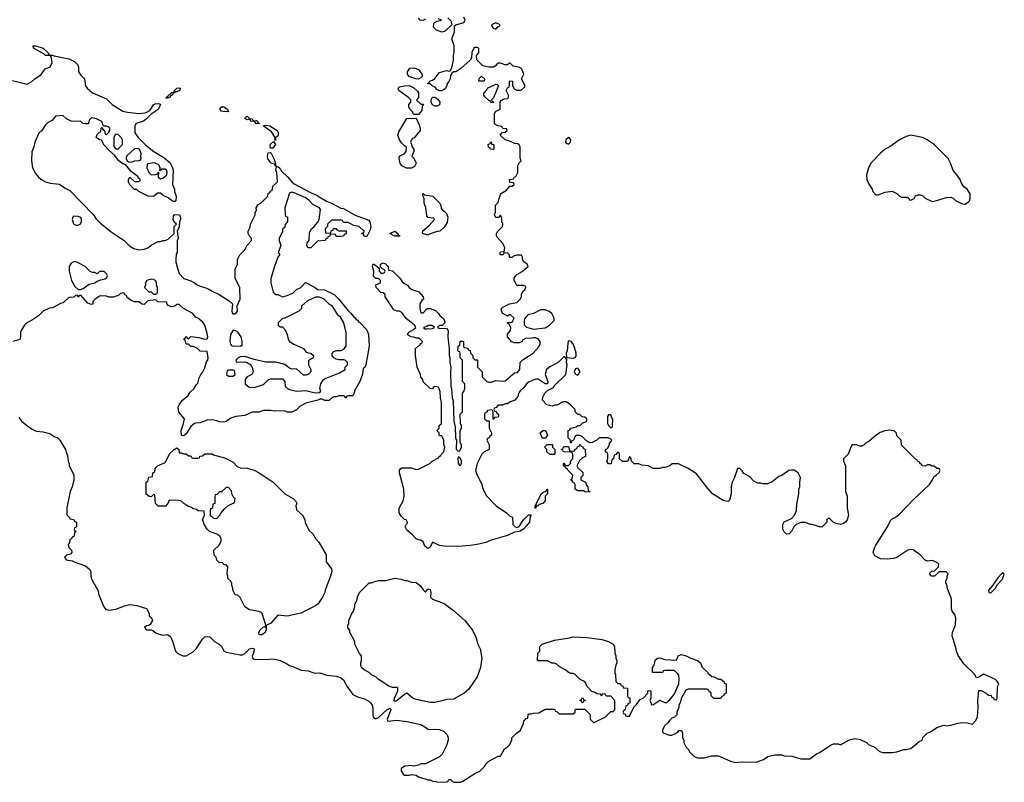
# Model space of a CAD drawing. Header units: inches. Extents: x 2494115 to 2685112, y 774173 to 915163.
# Tile 31 of 215: x 2563170 to 2571566, y 812691 to 819194. Entities that reach past the tile are written whole.
import ezdxf

# ---------------------------------------------------------------- set-up
doc = ezdxf.new("R2010")
doc.units = ezdxf.units.IN
doc.header["$MEASUREMENT"] = 0
doc.layers.add('C5861', color=7, linetype='Continuous')
doc.layers.add('C5871', color=7, linetype='Continuous')

msp = doc.modelspace()

# ---------------------------------------------------------------- linework, layer by layer
at = {"layer": 'C5861', "color": 5, "elevation": 40}
for points in [[(2570000, 814868.4), (2569988.9, 814868.9), (2569928.4, 814888.4), (2569910, 814888.7), (2569870, 814908), (2569830, 814908), (2569791.6, 814888.4), (2569771.6, 814868.4), (2569752, 814830), (2569731.1, 814808.9), (2569710, 814808), (2569690, 814826), (2569678, 814850), (2569678, 814890), (2569690, 814912), (2569750, 814942), (2569778, 814970), (2569795.3, 815010), (2569796.4, 815063.6), (2569815.3, 815150), (2569815.3, 815190), (2569822, 815210), (2569822, 815250), (2569828.7, 815290), (2569808.7, 815330), (2569772.9, 815352.9), (2569750, 815354), (2569730, 815348.7), (2569670, 815308.7), (2569642, 815298), (2569585.4, 815254.6), (2569550, 815235.3), (2569510, 815235.3), (2569490, 815242), (2569463.1, 815243.1), (2569430, 815258), (2569395.5, 815295.5), (2569345.6, 815325.6), (2569330, 815348), (2569310, 815366), (2569290, 815366), (2569266, 815290), (2569246, 815250), (2569238, 815210), (2569238, 815150), (2569222, 815098), (2569210, 815086), (2569192.7, 815087.3), (2569170, 815095.3), (2569078, 815150), (2569036.5, 815196.5), (2568942, 815322), (2568870, 815368), (2568787.3, 815407.3), (2568732.7, 815407.3), (2568714, 815390), (2568670, 815375.3), (2568650, 815375.3), (2568628.4, 815368.4), (2568572.7, 815367.3), (2568530, 815389), (2568476.4, 815396.4), (2568450, 815408), (2568410, 815406), (2568386, 815430), (2568382, 815462), (2568370, 815466), (2568352.7, 815427.3), (2568310, 815426), (2568286, 815450), (2568286, 815490), (2568282, 815502), (2568270, 815506), (2568252.7, 815487.3), (2568238, 815482), (2568234, 815450), (2568218, 815442), (2568212.7, 815407.3), (2568190, 815406), (2568178, 815430), (2568186, 815450), (2568186, 815490), (2568182, 815502), (2568166, 815510), (2568166, 815530), (2568182, 815538), (2568196.4, 815563.6), (2568200.4, 815579.6), (2568216.4, 815603.6), (2568218, 815610), (2568210, 815618), (2568187.3, 815627.3), (2568112.7, 815627.3), (2568091.6, 815608.4), (2568052, 815588), (2568030, 815586), (2568002, 815602), (2567970, 815638), (2567950, 815648), (2567912.7, 815647.3), (2567903.6, 815636.4), (2567892.7, 815607.3), (2567878, 815602), (2567872.7, 815587.3), (2567867.3, 815587.3), (2567866, 815610), (2567846, 815630), (2567846, 815690), (2567862, 815698), (2567868.4, 815711.6), (2567887.3, 815712.7), (2567916.4, 815723.6), (2567930, 815734), (2567950, 815734), (2567970, 815754), (2568006, 815770), (2568006, 815790), (2567990, 815806), (2567967.3, 815807.3), (2567947.3, 815827.3), (2567930, 815828), (2567908, 815850), (2567906, 815870), (2567888, 815890), (2567868, 815910), (2567830, 815935.3), (2567803.6, 815936.4), (2567751.6, 815908.4), (2567732.7, 815907.3), (2567710, 815898), (2567666, 815910), (2567628, 815950), (2567630, 815974), (2567649.3, 816010.7), (2567670, 816032), (2567722, 816058), (2567727.3, 816072.7), (2567828, 816170), (2567839, 816250), (2567834, 816270), (2567836.4, 816296.4), (2567818, 816318), (2567810, 816318), (2567762, 816270), (2567690, 816234), (2567661, 816210), (2567651.3, 816170), (2567674, 816110), (2567672, 816088), (2567650, 816088), (2567590, 816128.7), (2567570, 816128.7), (2567515.3, 816104.7), (2567490.9, 816089.1), (2567470, 816058), (2567438, 816030), (2567427.1, 816012.9), (2567418.8, 815981.2), (2567390.9, 815949.1), (2567346.4, 815933.6), (2567330, 815918), (2567310, 815918), (2567287.3, 815907.3), (2567250, 815906), (2567232.7, 815887.3), (2567218, 815882), (2567214, 815870), (2567218, 815858), (2567232.7, 815852.7), (2567238, 815838), (2567254, 815830), (2567254, 815810), (2567250, 815806), (2567218, 815802), (2567212.7, 815787.3), (2567207.3, 815787.3), (2567206, 815850), (2567202, 815862), (2567190, 815866), (2567158, 815862), (2567152.7, 815847.3), (2567138, 815842), (2567134, 815830), (2567134, 815790), (2567150, 815774), (2567170, 815774), (2567174, 815770), (2567174, 815710), (2567192, 815670), (2567194, 815650), (2567178, 815642), (2567174, 815630), (2567158, 815622), (2567154, 815610), (2567172, 815570), (2567172, 815530), (2567131.6, 815508.4), (2567111.6, 815488.4), (2567070.9, 815409.1), (2567058, 815350), (2567065.4, 815325.4), (2567112, 815230), (2567112.7, 815212.7), (2567123.6, 815183.6), (2567150, 815134), (2567232, 815050), (2567322, 814990), (2567350, 814962), (2567371.1, 814951.1), (2567374, 814890), (2567394, 814870), (2567410, 814864.7), (2567430, 814872), (2567466, 814930), (2567510, 814972), (2567532, 814972), (2567522, 814958), (2567516, 814910), (2567490, 814875.3), (2567464.7, 814850), (2567432, 814830), (2567390, 814824), (2567330, 814795.1), (2567190, 814757.2), (2567143.5, 814736.5), (2567070, 814719.3), (2567010, 814709.4), (2566910, 814701.2), (2566790, 814704), (2566750, 814709.2), (2566690, 814739), (2566670, 814695.3), (2566650, 814684), (2566624.4, 814704.4), (2566610, 814742), (2566590, 814755.3), (2566570, 814758), (2566548, 814770), (2566520.4, 814800.4), (2566470, 814842), (2566458, 814870), (2566467.3, 814892.7), (2566478, 814902), (2566478, 814910), (2566466, 814930), (2566452.7, 814932.7), (2566421.6, 814961.6), (2566405.1, 814990), (2566405.6, 815030), (2566439.3, 815090), (2566449.2, 815130), (2566445.2, 815190), (2566409, 815330), (2566408.9, 815351.1), (2566416.4, 815363.6), (2566428.4, 815371.6), (2566450, 815374), (2566510, 815372), (2566550, 815358), (2566570, 815362), (2566666, 815410), (2566686, 815430), (2566742, 815458), (2566746, 815470), (2566762, 815478), (2566766, 815490), (2566786, 815510), (2566794, 815550), (2566787.3, 815572.7), (2566786, 815610), (2566770, 815646), (2566750, 815646), (2566746, 815650), (2566746, 815670), (2566728, 815690), (2566746, 815710), (2566747.3, 815732.7), (2566766, 815750), (2566768, 815930), (2566758, 815970), (2566756.4, 816023.6), (2566742, 816062), (2566710, 816066), (2566698, 816062), (2566690, 816046), (2566670, 816048), (2566610, 816106), (2566607.3, 816127.3), (2566590, 816146), (2566588, 816170), (2566558, 816230), (2566546, 816330), (2566546, 816390), (2566570, 816414), (2566582, 816418), (2566587.3, 816432.7), (2566602, 816438), (2566606, 816450), (2566586, 816470), (2566570, 816478), (2566550, 816478), (2566530, 816488), (2566508.4, 816488.4), (2566483.1, 816503.1), (2566478, 816510), (2566488, 816530), (2566528.9, 816551.1), (2566548, 816570), (2566535.3, 816590), (2566465.6, 816645.6), (2566430, 816698), (2566410, 816708), (2566388.9, 816708.9), (2566361.2, 816721.2), (2566286, 816830), (2566286, 816850), (2566270, 816866), (2566248.9, 816868.9), (2566208.7, 816910), (2566207.3, 816932.7), (2566246, 816950), (2566246, 816970), (2566230, 816986), (2566207.3, 816987.3), (2566188, 817008), (2566188.7, 817050), (2566178, 817090), (2566180.4, 817099.6), (2566186, 817110), (2566194, 817110), (2566234, 817074), (2566234, 817050), (2566250, 817034), (2566270, 817034), (2566282, 817038), (2566286, 817050), (2566282, 817062), (2566267.3, 817067.3), (2566246, 817086), (2566246, 817110), (2566270, 817122), (2566290, 817112), (2566311.3, 817090), (2566312, 817072), (2566318, 817058), (2566350, 817052), (2566411, 816990), (2566434.8, 816954.8), (2566478, 816930), (2566490.8, 816910.8), (2566514.4, 816894.4), (2566572.5, 816872.5), (2566611.3, 816830), (2566612, 816810), (2566599.6, 816800.4), (2566582, 816770), (2566582, 816730), (2566590, 816694), (2566610, 816694), (2566646, 816730), (2566670, 816732), (2566714.4, 816714.4), (2566742, 816690), (2566751.6, 816671.6), (2566782, 816650), (2566792, 816630), (2566794, 816610), (2566772.7, 816587.3), (2566750, 816586), (2566734, 816570), (2566744.7, 816564.7), (2566810, 816562), (2566823.6, 816543.6), (2566820.7, 816490), (2566832, 816390), (2566832, 816330), (2566838, 816310), (2566838, 816270), (2566846, 816230), (2566842.8, 816190), (2566846.8, 816066.8), (2566852, 816050), (2566858, 815970), (2566865.4, 815945.4), (2566872, 815770), (2566883.6, 815723.6), (2566886.8, 815630), (2566894, 815610), (2566892.7, 815532.7), (2566910, 815514), (2566922, 815518), (2566938, 815550), (2566938, 815570), (2566926, 815590), (2566926, 815690), (2566938, 815710), (2566938, 815730), (2566928, 815750), (2566926, 815830), (2566946, 815850), (2566946, 816010), (2566956.4, 816023.6), (2566966, 816050), (2566966, 816090), (2566946, 816110), (2566946, 816290), (2566926, 816310), (2566926, 816350), (2566922, 816362), (2566910, 816366), (2566907.3, 816372.7), (2566908.4, 816411.6), (2566922, 816418), (2566927.3, 816452.7), (2566950, 816454), (2566954, 816450), (2566954, 816410), (2566958, 816398), (2566990, 816394), (2566998, 816378), (2567010, 816374), (2567014, 816350), (2567034, 816330), (2567034, 816310), (2567050, 816294), (2567070, 816294), (2567074, 816290), (2567074, 816230), (2567114, 816190), (2567114, 816150), (2567154, 816110), (2567170, 816102), (2567190, 816102), (2567230, 816118), (2567290, 816111), (2567310, 816116), (2567390, 816182), (2567413.6, 816186.4), (2567435.3, 816210), (2567438, 816270), (2567462.7, 816297.3), (2567548.7, 816350), (2567596.6, 816403.4), (2567609.2, 816430), (2567609, 816450), (2567592.5, 816472.5), (2567570, 816482), (2567550, 816482), (2567530, 816475.3), (2567490, 816478), (2567458, 816462), (2567454, 816450), (2567430, 816438), (2567390, 816438), (2567367.3, 816447.3), (2567328.9, 816488.9), (2567328.4, 816511.6), (2567356.4, 816543.6), (2567358, 816570), (2567342, 816602), (2567330, 816606), (2567328.4, 816611.6), (2567370, 816614), (2567386, 816650), (2567356.4, 816676.4), (2567343.6, 816676.4), (2567330, 816666), (2567290, 816688), (2567278, 816710), (2567278, 816730), (2567290, 816742), (2567346, 816770), (2567410, 816782), (2567438, 816810), (2567448, 816830), (2567450, 816854), (2567462, 816878), (2567478, 816890), (2567486, 816910), (2567482, 816922), (2567467.3, 816927.3), (2567410, 816928), (2567386, 816970), (2567386, 816990), (2567410, 817022), (2567453.6, 817046.4), (2567506, 817090), (2567498, 817110), (2567468, 817130), (2567458, 817150), (2567458, 817170), (2567450, 817186), (2567410, 817186), (2567382, 817178), (2567370, 817166), (2567350, 817166), (2567346, 817170), (2567346, 817190), (2567330, 817206), (2567298, 817202), (2567291.6, 817188.4), (2567266, 817190), (2567266, 817210), (2567270, 817214), (2567302, 817218), (2567306, 817250), (2567290, 817286), (2567240.2, 817340.2), (2567235.3, 817350), (2567235.3, 817370), (2567248, 817390), (2567288, 817430), (2567288.7, 817450), (2567282, 817470), (2567280.4, 817500.4), (2567270, 817526), (2567251.6, 817508.4), (2567231.6, 817508.4), (2567226, 817510), (2567218, 817530), (2567227.3, 817552.7), (2567228.4, 817611.6), (2567250, 817634), (2567258, 817670), (2567268.4, 817691.6), (2567268.7, 817710), (2567320.4, 817739.6), (2567350, 817774), (2567370, 817774), (2567386, 817790), (2567382, 817802), (2567350, 817806), (2567348, 817830), (2567382, 817838), (2567390, 817854), (2567402, 817858), (2567418, 817890), (2567418, 817950), (2567430, 817974), (2567446, 817990), (2567436.4, 818016.4), (2567438, 818110), (2567430, 818126), (2567416.4, 818136.4), (2567390, 818138), (2567354.6, 818154.6), (2567308.4, 818168.4), (2567270, 818206), (2567268, 818210), (2567287.3, 818232.7), (2567310, 818234), (2567326, 818250), (2567322, 818262), (2567290, 818266), (2567282, 818282), (2567248.4, 818288.4), (2567222, 818302), (2567218, 818310), (2567218, 818390), (2567226, 818410), (2567266, 818430), (2567266, 818490), (2567276.4, 818503.6), (2567300.4, 818519.6), (2567330, 818522), (2567338, 818530), (2567338, 818550), (2567318, 818590), (2567330, 818614), (2567342, 818618), (2567346, 818630), (2567346, 818670), (2567350, 818674), (2567371, 818671), (2567372, 818630), (2567385.4, 818605.4), (2567410, 818592), (2567447.3, 818592.7), (2567478, 818622), (2567476.4, 818636.4), (2567448.7, 818690), (2567468, 818730), (2567450, 818778), (2567426, 818790), (2567378, 818798), (2567350, 818826), (2567330, 818808), (2567310, 818808), (2567270, 818822), (2567250, 818822), (2567241, 818819), (2567223.6, 818796.4), (2567210, 818788), (2567169.1, 818789.1), (2567120.2, 818800.2), (2567067.3, 818852.7), (2567066, 818890), (2567086, 818910), (2567086, 818950), (2567070, 818958), (2567050, 818958), (2567042, 818950), (2567025.4, 818914.6), (2567022, 818870), (2567012, 818850), (2566930, 818775.3), (2566890, 818748.7), (2566872, 818748), (2566858, 818742), (2566843.6, 818716.4), (2566842, 818690), (2566830, 818666), (2566814, 818650), (2566812, 818630), (2566796.9, 818603.1), (2566770, 818586), (2566750, 818586), (2566722, 818602), (2566714.6, 818614.6), (2566686, 818630), (2566670, 818646), (2566647.3, 818647.3), (2566650, 818654), (2566662, 818658), (2566666, 818670), (2566690, 818678), (2566710, 818691.3), (2566750, 818744.7), (2566810, 818762), (2566830, 818754), (2566842, 818758), (2566855.3, 818784.7), (2566868, 818850), (2566868.4, 818888.4), (2566875.3, 818910), (2566874, 818970), (2566855.3, 819030), (2566879, 819090), (2566878, 819142), (2566888.7, 819151.3), (2566958, 819170), (2566968.7, 819190), (2566956, 819216)], [(2566630, 819198), (2566610, 819188), (2566586, 819190), (2566570, 819206)], [(2566822, 819210), (2566845.4, 819185.4), (2566854, 819150), (2566801, 819099), (2566790, 819094), (2566770, 819088.7), (2566724, 819104), (2566698, 819130), (2566700.4, 819159.6), (2566706, 819170), (2566730, 819182), (2566766, 819190), (2566742, 819202)], [(2563110, 818674.8), (2563234.6, 818645.4), (2563273.6, 818666.4), (2563298, 818690), (2563352.9, 818727.1), (2563386.3, 818773.7), (2563428.7, 818791.3), (2563448, 818830), (2563438, 818878), (2563427.3, 818887.3), (2563389.3, 818889.3), (2563379, 818899), (2563288.7, 818950), (2563286, 818970), (2563308.9, 818971.1), (2563370.6, 818950.6), (2563414, 818910), (2563418, 818898), (2563432, 818892), (2563448, 818892), (2563464.7, 818884.7), (2563590, 818860.7), (2563636.1, 818836.1), (2563664.7, 818810), (2563671.3, 818790), (2563671.3, 818750), (2563690, 818722), (2563722, 818690), (2563732, 818630), (2563744.7, 818610), (2563790, 818571), (2563910, 818518), (2563958, 818470), (2564050, 818414), (2564090, 818404.4), (2564184.8, 818395.2), (2564239.1, 818400.9), (2564255.1, 818404.9), (2564278.9, 818421.1), (2564310, 818466.8), (2564323.6, 818476.4), (2564350, 818480.7), (2564370, 818474), (2564362.8, 818450), (2564350.4, 818429.6), (2564290.5, 818389.5), (2564251.9, 818348.1), (2564224.7, 818330), (2564162, 818310), (2564151.6, 818288.4), (2564151.3, 818230), (2564181, 818190), (2564244.7, 818124.7), (2564314.8, 818070), (2564399, 818019), (2564452.2, 817972.2), (2564473.4, 817930), (2564477.3, 817910), (2564472, 817790), (2564491.3, 817750), (2564491.3, 817730), (2564504.7, 817690), (2564502, 817650), (2564490, 817642), (2564469.2, 817649.2), (2564436, 817676), (2564394.6, 817694.6), (2564370, 817714), (2564344.7, 817715.3), (2564310, 817686), (2564266, 817690), (2564186, 817730), (2564170, 817746), (2564150, 817746), (2564110, 817786), (2564098, 817810), (2564098, 817830), (2564108.4, 817851.6), (2564150, 817814), (2564190, 817814), (2564198, 817822), (2564198, 817830), (2564183.1, 817843.1), (2564176.5, 817856.5), (2564120.9, 817900.9), (2564076.5, 817956.5), (2564050, 817966), (2564016, 817990), (2563978.9, 818038.9), (2563930, 818081.2), (2563890, 818124), (2563868, 818168), (2563850, 818168.7), (2563822, 818190), (2563830, 818214), (2563850, 818234), (2563862, 818238), (2563866, 818270), (2563870, 818274), (2563874, 818274), (2563878, 818258), (2563894, 818250), (2563898, 818218), (2563910, 818214), (2563930, 818234), (2563938, 818250), (2563938, 818270), (2563930, 818278), (2563910, 818286), (2563886, 818286), (2563870, 818326), (2563826, 818350), (2563783.6, 818356.4), (2563762, 818338), (2563759.6, 818320.4), (2563750, 818306), (2563730, 818306), (2563708.4, 818308.4), (2563690, 818326), (2563610, 818329.2), (2563568.7, 818350), (2563538, 818378), (2563474, 818370), (2563450, 818338), (2563406.4, 818313.6), (2563390, 818298), (2563358, 818250), (2563334.4, 818225.6), (2563298.8, 818150), (2563290.5, 818109.5), (2563273.7, 818066.3), (2563270.4, 817990), (2563279.3, 817930), (2563303.4, 817883.4), (2563330, 817850.6), (2563350, 817833.4), (2563390, 817810.6), (2563430, 817799.1), (2563510.4, 817790.4), (2563557.5, 817757.5), (2563597.5, 817737.5), (2563798, 817530), (2563819.8, 817499.8), (2563859.8, 817459.8), (2563950, 817384.7), (2564062, 817310), (2564106.4, 817266.4), (2564143.5, 817243.5), (2564188.4, 817231.6), (2564230, 817238), (2564268.9, 817251.1), (2564290, 817272), (2564350, 817302), (2564370, 817302), (2564390, 817312), (2564410, 817312), (2564436.4, 817323.6), (2564486, 817370), (2564488, 817430), (2564506, 817450), (2564490, 817466), (2564478, 817490), (2564480.4, 817519.6), (2564490, 817534), (2564532, 817530), (2564542, 817510), (2564542, 817490), (2564532, 817470), (2564531.1, 817428.9), (2564514, 817390), (2564522, 817330), (2564512.7, 817307.3), (2564512, 817210), (2564505.4, 817194.6), (2564501, 817150), (2564501, 817130), (2564514.4, 817074.4), (2564531, 817030), (2564570, 816988), (2564628, 816968), (2564662, 816950), (2564676.9, 816936.9), (2564718, 816918), (2564750, 816911), (2564778, 816898), (2564810, 816878), (2564870, 816851.3), (2564957.3, 816797.3), (2564984.7, 816770), (2564978.8, 816710), (2564984.7, 816690), (2564990, 816684.7), (2565006, 816686), (2565014, 816690), (2565026, 816710), (2565024.7, 816755.3), (2565048.7, 816810), (2565048.4, 816908.4), (2565008, 816990), (2565007.3, 817067.3), (2565026, 817110), (2565028, 817150), (2565048, 817190), (2565089.1, 817230.9), (2565110, 817272), (2565148, 817310), (2565148, 817330), (2565129.1, 817349.1), (2565118, 817370), (2565118, 817390), (2565136.4, 817423.6), (2565138, 817450), (2565178, 817530), (2565178, 817550), (2565188, 817570), (2565186, 817590), (2565203.1, 817616.9), (2565226, 817630), (2565286, 817690), (2565290, 817714), (2565302, 817718), (2565310, 817734), (2565322, 817738), (2565330, 817774), (2565367.3, 817812.7), (2565364, 817890), (2565355.3, 817910), (2565360.4, 817939.6), (2565370, 817942), (2565390, 817924.7), (2565402, 817902), (2565454.7, 817854.7), (2565490, 817810.8), (2565510, 817794), (2565650, 817720.7), (2565710, 817696), (2565723, 817683), (2565785.5, 817645.5), (2565830, 817630.6), (2565908, 817588), (2565930, 817583), (2566030, 817526.8), (2566146, 817486), (2566156, 817470), (2566164.7, 817430), (2566158.8, 817401.2), (2566130, 817346), (2566110, 817346), (2566102, 817362), (2566087.3, 817367.3), (2566087.3, 817372.7), (2566102, 817378), (2566106, 817390), (2566066, 817430), (2566020.4, 817440.4), (2565970, 817466), (2565930, 817466), (2565922, 817482), (2565910, 817486), (2565830, 817486), (2565794, 817450), (2565794, 817430), (2565774, 817410), (2565778, 817378), (2565790, 817374), (2565822, 817378), (2565827.3, 817392.7), (2565842, 817398), (2565847.3, 817412.7), (2565870, 817414), (2565878, 817398), (2565890, 817394), (2565952.7, 817392.7), (2565952.7, 817367.3), (2565938, 817362), (2565931.6, 817348.4), (2565910, 817346), (2565870, 817346), (2565862, 817362), (2565850, 817366), (2565818, 817362), (2565812.7, 817347.3), (2565798, 817342), (2565794, 817330), (2565778, 817322), (2565774, 817310), (2565710, 817306), (2565654, 817250), (2565630, 817248), (2565618, 817270), (2565622, 817290), (2565638, 817310), (2565640.4, 817379.6), (2565658, 817410), (2565682, 817430), (2565712.7, 817467.3), (2565724, 817490), (2565734.6, 817574.6), (2565726, 817590), (2565670, 817618), (2565642, 817650), (2565610, 817674), (2565510, 817719), (2565490, 817724), (2565470, 817715.3), (2565431, 817590), (2565432.7, 817532.7), (2565438, 817518), (2565454, 817510), (2565452.7, 817472.7), (2565432.7, 817447.3), (2565430, 817426), (2565412, 817408), (2565410, 817386), (2565382, 817330), (2565382, 817310), (2565398, 817270), (2565374, 817210), (2565382, 817202), (2565384.7, 817190), (2565371.1, 817168.9), (2565342, 817090), (2565311.6, 816988.4), (2565311.3, 816950), (2565332, 816870), (2565350, 816852), (2565370, 816851.3), (2565410, 816832), (2565450, 816842), (2565498, 816862), (2565530, 816892), (2565566, 816910), (2565608, 816952), (2565690.9, 816910.9), (2565710, 816892), (2565770, 816891), (2565851.3, 816850), (2565890, 816811.3), (2565970.6, 816710.6), (2565996, 816690), (2566018, 816658), (2566030, 816651.3), (2566038, 816638), (2566050, 816631.3), (2566058, 816618), (2566070, 816611.3), (2566130.6, 816550), (2566144.7, 816510), (2566150.8, 816410), (2566122, 816250), (2566110, 816226), (2566098, 816222), (2566092.7, 816172.7), (2566071.3, 816110), (2566024.7, 816030), (2566022, 816010), (2566010, 815986), (2565970, 815986), (2565958, 815982), (2565950, 815966), (2565942, 815982), (2565930, 815986), (2565890, 815986), (2565870, 815978), (2565850, 815978), (2565831.6, 815968.4), (2565810, 815946), (2565772.7, 815947.3), (2565750, 815958), (2565730, 815958), (2565710.9, 815949.1), (2565610, 815924), (2565561.4, 815898.6), (2565530, 815868), (2565490, 815848.7), (2565450, 815848.7), (2565430, 815858), (2565350, 815855.3), (2565310, 815862), (2565250, 815862), (2565210, 815848.7), (2565151.6, 815848.4), (2565090, 815819), (2565014, 815810), (2564970, 815795.3), (2564930.9, 815769.1), (2564910, 815762), (2564870, 815764), (2564850, 815773.2), (2564810, 815781.2), (2564770, 815779), (2564710, 815755.3), (2564670, 815754), (2564662, 815750), (2564630, 815725.2), (2564590, 815663.7), (2564566, 815646), (2564549.6, 815649.6), (2564547.3, 815690), (2564567.3, 815750), (2564574, 815790), (2564527.2, 815847.2), (2564522.7, 815890), (2564530, 815911.3), (2564559, 815950), (2564608, 815990), (2564623.1, 816016.9), (2564658, 816050), (2564676.4, 816083.6), (2564690, 816094), (2564700.4, 816139.6), (2564715.3, 816170), (2564730, 816184.7), (2564750, 816226), (2564763.3, 816276.7), (2564774.5, 816290), (2564776, 816310), (2564770, 816366), (2564708.4, 816368.4), (2564686, 816390), (2564670, 816398), (2564650, 816406), (2564630, 816406), (2564610, 816426), (2564590, 816426), (2564582, 816462), (2564568, 816470), (2564582, 816478), (2564590, 816492), (2564598, 816478), (2564610, 816474), (2564630, 816492), (2564696.4, 816483.6), (2564750, 816471), (2564770, 816472), (2564773.6, 816490), (2564770, 816518), (2564750, 816588.7), (2564730, 816619), (2564690, 816648.7), (2564670, 816658), (2564646, 816690), (2564566, 816730), (2564530, 816766), (2564510, 816766), (2564494, 816750), (2564464.7, 816744.7), (2564436.4, 816756.4), (2564426, 816774), (2564426, 816786), (2564348.9, 816788.9), (2564330, 816806), (2564263.6, 816796.4), (2564230, 816766), (2564212.7, 816767.3), (2564190, 816788), (2564150, 816788.7), (2564120.2, 816800.2), (2564086, 816826), (2564082, 816842), (2564067.3, 816847.3), (2564062, 816862), (2564050, 816866), (2564030, 816858), (2564016, 816844), (2563970, 816829), (2563930, 816828.7), (2563910, 816835.3), (2563870, 816838), (2563850, 816835.3), (2563811.6, 816808.4), (2563794, 816790), (2563794, 816770), (2563790, 816766), (2563772.7, 816767.3), (2563750, 816778), (2563690, 816846), (2563678, 816842), (2563670, 816828), (2563662, 816842), (2563650, 816846), (2563631.6, 816828.4), (2563590, 816826), (2563539.6, 816780.4), (2563523.6, 816776.4), (2563450, 816738), (2563425.4, 816734.6), (2563371.1, 816708.9), (2563330, 816668.7), (2563270, 816628.7), (2563230, 816608.7), (2563211.3, 816590), (2563186, 816550), (2563178, 816530), (2563178, 816490), (2563170, 816468), (2563111, 816449)], [(2563162.5, 815802.5), (2563187.9, 815767.9), (2563270, 815706), (2563310, 815686.8), (2563370, 815681), (2563426.4, 815666.4), (2563470, 815638), (2563490.7, 815630.7), (2563511.3, 815610), (2563562, 815530), (2563565.4, 815505.4), (2563576.9, 815476.9), (2563582, 815430), (2563592.7, 815407.3), (2563592.7, 815392.7), (2563631.3, 815310), (2563631.3, 815270), (2563618, 815210), (2563601, 815170), (2563571.6, 815031.6), (2563572.7, 814972.7), (2563594, 814950), (2563598, 814938), (2563631.6, 814931.6), (2563638, 814918), (2563654, 814910), (2563654, 814870), (2563638, 814862), (2563634, 814850), (2563638, 814838), (2563652, 814830), (2563638, 814822), (2563634, 814790), (2563618, 814782), (2563612.7, 814767.3), (2563598, 814762), (2563594, 814730), (2563582, 814718), (2563590, 814694), (2563612, 814670), (2563614, 814650), (2563602, 814638), (2563570, 814628), (2563552, 814610), (2563567.1, 814587.1), (2563618.8, 814578.8), (2563634, 814570), (2563730, 814538), (2563767.1, 814507.1), (2563776, 814490), (2563776, 814450), (2563783.5, 814423.5), (2563836, 814330), (2563846, 814290), (2563887.5, 814187.5), (2563904, 814164), (2563930, 814158.8), (2563990, 814167.3), (2564064.1, 814195.9), (2564110, 814206.8), (2564170, 814198), (2564250, 814172), (2564274, 814130), (2564274, 814110), (2564292.7, 814092.7), (2564302, 814070), (2564283.6, 814036.4), (2564271.6, 814028.4), (2564250, 814026), (2564234, 814010), (2564252.7, 813992.7), (2564290, 813992), (2564306.4, 813986.4), (2564330, 813966), (2564350, 813956), (2564390, 813947.3), (2564430, 813951), (2564450, 813938), (2564458, 813930), (2564474.4, 813894.4), (2564498, 813810), (2564518, 813790), (2564562, 813770), (2564590, 813770.8), (2564650, 813804), (2564676, 813830), (2564730, 813911.3), (2564749.3, 813930.7), (2564770, 813936), (2564790, 813931), (2564830, 813891.3), (2564872, 813870), (2564890.9, 813850.9), (2564910, 813812), (2564930, 813801), (2565050, 813777.3), (2565070, 813778), (2565090, 813790.4), (2565129.8, 813830.2), (2565156.3, 813836.3), (2565170.4, 813830), (2565164.9, 813790), (2565153, 813770), (2565154, 813754), (2565170, 813742), (2565270, 813738.8), (2565330, 813742.8), (2565370, 813736), (2565390, 813731), (2565444.5, 813704.5), (2565470, 813686.8), (2565490, 813682.8), (2565570, 813646.8), (2565630, 813642.8), (2565670, 813626.8), (2565690, 813622.8), (2565730, 813624), (2565790, 813604), (2565870, 813597.3), (2565904.5, 813584.5), (2565930, 813564.7), (2565961, 813510), (2566010, 813441), (2566050, 813418.8), (2566110, 813402.8), (2566150, 813381), (2566161, 813370), (2566176, 813350), (2566182, 813322), (2566182, 813262), (2566184.7, 813250), (2566196, 813236), (2566210, 813234), (2566230, 813243.1), (2566300.7, 813310), (2566330, 813322.8), (2566335.3, 813310), (2566303.8, 813230), (2566310, 813211.3), (2566382, 813222), (2566470, 813210.8), (2566590, 813184.7), (2566625.4, 813165.4), (2566650, 813144.7), (2566670, 813141), (2566710, 813144.7), (2566750, 813142), (2566785.4, 813125.4), (2566815.3, 813095.3), (2566824.7, 813070), (2566824.7, 813050), (2566810, 813006), (2566772, 812930), (2566751.1, 812908.9), (2566631.1, 812848.9), (2566591.6, 812848.4), (2566570, 812838), (2566530, 812828), (2566510, 812835.3), (2566454, 812830), (2566422, 812810), (2566422, 812790), (2566439.6, 812759.6), (2566451.6, 812751.6), (2566490, 812751.3), (2566510, 812758), (2566550, 812752), (2566570, 812738), (2566605.4, 812725.4), (2566630, 812722), (2566650, 812712), (2566671.6, 812711.6), (2566690, 812702), (2566719.6, 812699.6), (2566732.7, 812692.7), (2566810, 812694), (2566822, 812698), (2566830, 812714), (2566850, 812714), (2566858, 812698), (2566872.7, 812692.7), (2566930, 812691.3), (2566950, 812701), (2567050, 812766), (2567093.6, 812786.4), (2567134.6, 812825.4), (2567148, 812850), (2567170, 812872), (2567250, 812914), (2567270, 812914), (2567303.1, 812976.9), (2567326, 812990), (2567350, 813014), (2567367.3, 813052.7), (2567368, 813070), (2567410, 813112), (2567438, 813130), (2567467.3, 813192.7), (2567468.4, 813211.6), (2567490, 813234), (2567502, 813238), (2567506, 813270), (2567510, 813274), (2567530, 813274), (2567550, 813282), (2567596.4, 813283.6), (2567650, 813314), (2567730, 813314), (2567738, 813298), (2567752.7, 813292.7), (2567770, 813274), (2567890, 813274), (2567906, 813290), (2567906, 813310), (2567910, 813314), (2567990, 813314), (2568034, 813270), (2568034, 813230), (2568062, 813202), (2568070, 813202), (2568166, 813250), (2568210, 813294), (2568230, 813294), (2568246, 813310), (2568246, 813390), (2568210, 813426), (2568170, 813426), (2568162, 813442), (2568150, 813446), (2568138, 813442), (2568130, 813426), (2568122, 813442), (2568090, 813446), (2568076.4, 813456.4), (2568050, 813466), (2568006, 813510), (2567996.4, 813536.4), (2567986, 813550), (2567950, 813568), (2567906, 813610), (2567890, 813618), (2567870, 813618), (2567846, 813630), (2567828.4, 813648.4), (2567770, 813678), (2567750, 813698), (2567727.3, 813707.3), (2567708.4, 813708.4), (2567670, 813726), (2567590, 813726), (2567586, 813730), (2567588.4, 813791.6), (2567606, 813810), (2567606, 813850), (2567626, 813870), (2567730, 813904.7), (2567858, 813922), (2567890, 813931.3), (2568010, 813926), (2568134, 813910), (2568190.6, 813890.6), (2568232, 813870), (2568242, 813850), (2568243.6, 813796.4), (2568252, 813770), (2568252, 813750), (2568262, 813730), (2568262, 813710), (2568252, 813690), (2568244.7, 813650), (2568245.4, 813625.4), (2568251.6, 813608.4), (2568254, 813550), (2568270, 813534), (2568290, 813534), (2568298, 813518), (2568312.7, 813512.7), (2568318, 813498), (2568352.7, 813492.7), (2568354, 813430), (2568358, 813418), (2568374, 813410), (2568372.7, 813367.3), (2568358, 813362), (2568352.7, 813347.3), (2568338, 813342), (2568334, 813310), (2568318, 813302), (2568314, 813290), (2568318, 813278), (2568332.7, 813272.7), (2568338, 813258), (2568350, 813254), (2568370, 813254), (2568407.3, 813332.7), (2568430, 813354), (2568462, 813398), (2568486, 813410), (2568526, 813450), (2568526, 813470), (2568530, 813474), (2568551.6, 813471.6), (2568552, 813410), (2568542, 813390), (2568554, 813366), (2568554, 813354), (2568570, 813352), (2568630, 813392), (2568670, 813372), (2568690, 813372), (2568696.5, 813383.5), (2568710, 813391), (2568737.6, 813422.4), (2568753.8, 813446.2), (2568789.2, 813530), (2568793.2, 813570), (2568790, 813606), (2568780.4, 813620.4), (2568750, 813646), (2568670, 813646), (2568658, 813642), (2568654, 813630), (2568647.3, 813627.3), (2568567.3, 813627.3), (2568566, 813670), (2568576.4, 813683.6), (2568587.3, 813712.7), (2568590, 813734), (2568608.9, 813751.1), (2568630, 813752), (2568670, 813738), (2568767.3, 813732.7), (2568776.4, 813743.6), (2568786, 813770), (2568810, 813782), (2568854, 813770), (2568894, 813750), (2568950.9, 813730.9), (2568974, 813710), (2568990, 813674), (2569034, 813630), (2569038, 813618), (2569050, 813614), (2569072.7, 813592.7), (2569091.6, 813591.6), (2569130, 813572), (2569150, 813572), (2569174, 813550), (2569178, 813538), (2569194, 813530), (2569194, 813450), (2569178, 813442), (2569172.7, 813427.3), (2569158, 813422), (2569150, 813406), (2569090, 813406), (2569066, 813430), (2569066, 813450), (2569047.3, 813467.3), (2569042, 813482), (2569030, 813486), (2568870, 813486), (2568850, 813478), (2568810, 813406), (2568802, 813370), (2568792, 813350), (2568792, 813330), (2568774, 813290), (2568772.7, 813267.3), (2568752.7, 813247.3), (2568730, 813238), (2568710, 813218), (2568698.8, 813201.2), (2568670, 813175.3), (2568650, 813138), (2568650, 813122), (2568662, 813110), (2568710, 813092), (2568730, 813092), (2568756.4, 813103.6), (2568782, 813118), (2568790, 813134), (2568812.7, 813132.7), (2568822, 813110), (2568822, 813070), (2568832, 813050), (2568832, 813030), (2568852, 812990), (2568872, 812970), (2568882, 812950), (2568922, 812910), (2568950, 812901), (2569010, 812901), (2569070, 812916), (2569130, 812918), (2569230, 812871.3), (2569270, 812861), (2569330, 812864.7), (2569450, 812862), (2569513.6, 812886.4), (2569550, 812912), (2569610, 812924.7), (2569670, 812924.7), (2569690, 812918), (2569755.3, 812915.3), (2569830, 812892), (2569907.3, 812892.7), (2569964.7, 812935.3), (2569990, 812944.7), (2570000, 812951.3)]]:
    msp.add_lwpolyline(points, dxfattribs=at)
for points in [[(2567230, 819166), (2567194, 819150), (2567205.4, 819125.4), (2567230, 819114), (2567247.3, 819132.7), (2567262, 819138), (2567266, 819150)], [(2566570, 818688), (2566548.4, 818688.4), (2566489.2, 818709.2), (2566478, 818730), (2566478, 818750), (2566498, 818782), (2566530, 818784.7), (2566571.3, 818770), (2566598, 818730), (2566602, 818710), (2566590, 818698)], [(2567130, 818668.7), (2567086, 818670), (2567088.4, 818691.6), (2567108.4, 818711.6), (2567134, 818690)], [(2564422, 818522), (2564418, 818530), (2564436.4, 818543.6), (2564438, 818550), (2564459, 818561), (2564470, 818576), (2564486, 818574), (2564486, 818586), (2564510, 818610.7), (2564530, 818614), (2564542, 818610), (2564532, 818590), (2564510, 818579), (2564501, 818579), (2564476.9, 818563.1), (2564471, 818550), (2564456, 818544), (2564450, 818529.3)], [(2566590, 818474), (2566610, 818474), (2566612, 818470), (2566602, 818458), (2566599.6, 818420.4), (2566570, 818386), (2566530, 818386), (2566518, 818410), (2566498, 818430), (2566488.7, 818450), (2566488.7, 818470), (2566506, 818490), (2566506, 818510), (2566488.4, 818528.4), (2566402, 818590), (2566398, 818610), (2566410, 818622), (2566451.1, 818631.1), (2566490, 818632), (2566530, 818614), (2566563.6, 818583.6), (2566572, 818570), (2566572, 818530), (2566554, 818510), (2566558, 818498), (2566570, 818494)], [(2567188, 818488), (2567182, 818502), (2567170, 818506), (2567136.4, 818536.4), (2567128, 818550), (2567128, 818570), (2567140.4, 818579.6), (2567166, 818614), (2567230, 818644.7), (2567242, 818642), (2567254, 818630), (2567211.6, 818528.4), (2567194, 818510), (2567198, 818498), (2567212, 818492), (2567210, 818488)], [(2566730, 818455.3), (2566710, 818458), (2566688.9, 818468.9), (2566678, 818490), (2566678, 818510), (2566690, 818534), (2566710, 818534), (2566736.9, 818516.9), (2566751.3, 818490), (2566750, 818468)], [(2564950, 818408.7), (2564906, 818410), (2564890, 818415.3), (2564875.3, 818430), (2564890, 818452), (2564910, 818451), (2564942, 818430)], [(2565170, 818331.3), (2565185.6, 818334.4), (2565198, 818330), (2565201, 818321), (2565214, 818310), (2565210, 818308.7), (2565190, 818305.2), (2565170, 818328), (2565150, 818325.2), (2565138, 818330), (2565138, 818338), (2565130, 818346), (2565110, 818339), (2565088.4, 818351.6), (2565096.4, 818363.6), (2565110, 818370.5), (2565130, 818351), (2565151.3, 818350), (2565158, 818338)], [(2565346, 818166), (2565348, 818190), (2565318, 818238), (2565246, 818290), (2565270, 818294.8), (2565302, 818290), (2565364.7, 818250), (2565373, 818233), (2565373.4, 818210), (2565370, 818202), (2565352, 818190), (2565350, 818166)], [(2566468.4, 817928.4), (2566430, 817948), (2566415.3, 817970), (2566405.2, 818010), (2566409.2, 818030), (2566448.4, 818051.6), (2566466, 818070), (2566467.3, 818107.3), (2566450, 818118), (2566424.7, 818144.7), (2566408.7, 818170), (2566395.3, 818210), (2566402, 818238), (2566470, 818352), (2566550, 818354), (2566576.9, 818296.9), (2566584.7, 818270), (2566584.7, 818250), (2566532.7, 818187.3), (2566518, 818182), (2566502, 818150), (2566512, 818132), (2566512.7, 818112.7), (2566531.3, 818090), (2566531.1, 818068.9), (2566514, 818030), (2566530, 818014), (2566551, 817970), (2566538, 817942), (2566510, 817928.7)], [(2563990, 818218), (2563982, 818210), (2563972.7, 818187.3), (2563972.7, 818112.7), (2563990, 818094), (2564010, 818094), (2564046, 818130), (2564048, 818170), (2564035.3, 818190), (2564010, 818215.3)], [(2565310, 818098), (2565306.6, 818110), (2565310, 818131.3), (2565334, 818154), (2565350.5, 818130), (2565330, 818098)], [(2567210, 818086), (2567186, 818090), (2567182, 818102), (2567168.4, 818108.4), (2567166, 818130), (2567182, 818138), (2567188.4, 818151.6), (2567194, 818146), (2567194, 818134), (2567214, 818130), (2567214, 818090)], [(2567850, 818188.7), (2567826, 818170), (2567824.7, 818150), (2567830, 818142), (2567850, 818132), (2567868, 818150), (2567868.7, 818170), (2567862, 818182)], [(2564176.6, 818096.6), (2564148.5, 818091.5), (2564082, 818030), (2564079.1, 818010), (2564086.8, 817986.8), (2564110, 817978.8), (2564130, 817982.8), (2564151.3, 817991.3), (2564187.3, 817992.7), (2564202, 817998), (2564206, 818014), (2564202, 818022), (2564205.2, 818050), (2564200.9, 818070), (2564189.5, 818089.5)], [(2565358, 817942), (2565350, 817946), (2565342, 817962), (2565309.4, 817969.4), (2565301.2, 817990), (2565287.2, 818007.2), (2565282.7, 818030), (2565290, 818058), (2565310, 818062), (2565315.3, 818055.3), (2565337.3, 818010), (2565351.3, 817968.7), (2565351.3, 817951.3)], [(2564306, 817974), (2564258, 817962), (2564254, 817930), (2564272, 817890), (2564290, 817872), (2564327.3, 817872.7), (2564342, 817878), (2564350, 817894), (2564354, 817894), (2564352, 817850), (2564370, 817838), (2564390, 817842.8), (2564424, 817870), (2564428.7, 817890), (2564422, 817910), (2564410, 817919), (2564381, 817919), (2564366, 817906), (2564368, 817930), (2564359, 817950), (2564350, 817959), (2564326, 817970)], [(2566650, 817358), (2566606, 817370), (2566607.3, 817392.7), (2566660.4, 817439.6), (2566706, 817490), (2566702, 817502), (2566650, 817508), (2566640.4, 817520.4), (2566633.6, 817593.6), (2566618, 817630), (2566618, 817670), (2566607.3, 817692.7), (2566608, 817712), (2566622, 817702), (2566692, 817690), (2566751.3, 817630), (2566762, 817610), (2566763.6, 817583.6), (2566774, 817570), (2566790, 817562), (2566810, 817542), (2566821, 817510), (2566814.4, 817465.6), (2566790, 817426), (2566754, 817390), (2566730, 817388.7), (2566670, 817368)], [(2563630, 817518), (2563622, 817510), (2563618, 817490), (2563630, 817454), (2563650, 817442), (2563670, 817442), (2563686, 817450), (2563698, 817470), (2563698, 817490), (2563690, 817506), (2563670, 817515.3)], [(2566410, 817348), (2566370, 817348.7), (2566326, 817370), (2566370, 817392), (2566394, 817370), (2566398, 817358), (2566412.7, 817352.7)], [(2563650, 817128.7), (2563630, 817128.7), (2563610, 817118), (2563591.1, 817088.9), (2563591, 817050), (2563611.3, 816970), (2563639.6, 816919.6), (2563670, 816892), (2563687.3, 816892.7), (2563710, 816902), (2563762, 816938), (2563810, 816951.3), (2563830, 816964.7), (2563863.1, 816976.9), (2563896.4, 816983.6), (2563910, 816994), (2563918, 817010), (2563910, 817026), (2563890, 817046), (2563850, 817046), (2563830, 817028), (2563810, 817038), (2563790, 817038), (2563770, 817048), (2563728, 817090), (2563670, 817122)], [(2564290, 816982), (2564254, 816970), (2564242, 816950), (2564242, 816930), (2564234, 816910), (2564270, 816874), (2564290, 816874), (2564310, 816854), (2564330, 816854), (2564342, 816858), (2564346, 816870), (2564346, 816910), (2564338, 816930), (2564338, 816950), (2564330, 816966), (2564310, 816978)], [(2565710, 816828), (2565692.7, 816827.3), (2565623.6, 816796.4), (2565574, 816750), (2565572, 816730), (2565550, 816708), (2565431.6, 816648.4), (2565410, 816646), (2565374, 816610), (2565374, 816590), (2565390, 816574), (2565410, 816574), (2565434, 816550), (2565451.1, 816511.1), (2565458, 816470), (2565472, 816450), (2565507.1, 816427.1), (2565590.9, 816390.9), (2565610, 816362), (2565630, 816352), (2565654, 816350), (2565674, 816330), (2565671.3, 816310), (2565632.7, 816287.3), (2565632, 816250), (2565652, 816210), (2565652, 816190), (2565630.9, 816169.1), (2565610, 816162), (2565590, 816162), (2565530, 816218), (2565490, 816215.3), (2565470, 816222), (2565430, 816255.3), (2565353.6, 816273.6), (2565270, 816274), (2565170, 816297.2), (2565090, 816322), (2565050, 816318), (2565034, 816310), (2565014, 816290), (2565018, 816278), (2565030, 816274), (2565090, 816278), (2565110, 816272), (2565134, 816254), (2565151, 816230), (2565161, 816190), (2565150.9, 816169.1), (2565110, 816148), (2565092, 816130), (2565094, 816090), (2565114, 816070), (2565130, 816062), (2565170, 816058), (2565250, 816084.7), (2565290, 816122), (2565308.9, 816131.1), (2565410, 816131), (2565432, 816110), (2565434, 816070), (2565451.6, 816051.6), (2565470, 816042), (2565530, 816026), (2565610, 816031), (2565690, 816012), (2565730, 816014), (2565738, 816030), (2565728, 816050), (2565738, 816090), (2565756.4, 816123.6), (2565768, 816132), (2565896.5, 816183.5), (2565946, 816210), (2565946, 816230), (2565966, 816250), (2565966, 816270), (2565946, 816290), (2565934.6, 816294.6), (2565890, 816294), (2565870, 816299), (2565848.7, 816310), (2565835.3, 816330), (2565835.3, 816350), (2565850, 816364.7), (2565870, 816372), (2565910, 816372), (2565934.6, 816385.4), (2565955.3, 816410), (2565954.6, 816525.4), (2565935.3, 816610), (2565902, 816662), (2565888.7, 816670), (2565834.6, 816754.6), (2565810, 816768), (2565766, 816810), (2565727.3, 816827.3)], [(2567650, 816719), (2567610, 816719), (2567550.6, 816689.4), (2567504, 816676), (2567475.3, 816644.7), (2567471, 816630), (2567471.3, 816591.3), (2567491, 816571), (2567550, 816556), (2567650, 816567.3), (2567688.7, 816590), (2567728, 816630), (2567728, 816650), (2567708.9, 816688.9), (2567684.7, 816704.7)], [(2564990, 816548), (2564968, 816510), (2564962, 816450), (2564967.3, 816427.3), (2564976.9, 816416.9), (2564990, 816411.3), (2565050, 816412), (2565066, 816414), (2565068, 816430), (2565068, 816450), (2565058, 816490), (2565029.1, 816529.1), (2565010, 816542)], [(2566687.3, 816587.3), (2566652.7, 816587.3), (2566642, 816578), (2566614, 816570), (2566630, 816554), (2566650, 816562), (2566670, 816558), (2566690, 816562), (2566706, 816570)], [(2567850, 816455.3), (2567843, 816437), (2567837.3, 816370), (2567830.8, 816350), (2567832.7, 816312.7), (2567890, 816306.8), (2567906, 816314), (2567914, 816326), (2567914, 816350), (2567904.5, 816390), (2567890, 816429), (2567873.2, 816450)], [(2564990, 816206), (2564950, 816206), (2564938, 816202), (2564934, 816170), (2564950, 816154), (2564990, 816154), (2565006, 816170), (2565002, 816202)], [(2567930, 816222), (2567910, 816218), (2567898, 816190), (2567910, 816172), (2567930, 816162), (2567948.7, 816190)], [(2568210, 815826), (2568190, 815826), (2568182, 815810), (2568182, 815750), (2568190, 815734), (2568210, 815714), (2568222, 815718), (2568226, 815730), (2568227.3, 815787.3), (2568218, 815798)], [(2567630, 815626), (2567626, 815630), (2567608, 815670), (2567630, 815692), (2567654, 815690), (2567672, 815650), (2567650, 815626)], [(2564530, 815502), (2564550, 815502), (2564570, 815492), (2564590, 815492), (2564610, 815474), (2564630, 815474), (2564638, 815458), (2564650, 815454), (2564690, 815454), (2564702, 815458), (2564707.3, 815472.7), (2564730, 815474), (2564750, 815492), (2564810, 815491.3), (2564823.6, 815483.6), (2564916.9, 815456.9), (2564990, 815422), (2565025.4, 815385.4), (2565050, 815372), (2565110, 815371.3), (2565170, 815352), (2565210.9, 815330.9), (2565332, 815250), (2565430, 815151.3), (2565502, 815110), (2565522, 815090), (2565532, 815070), (2565524.7, 815050), (2565530, 815014), (2565585.4, 814965.4), (2565602, 814930), (2565605.4, 814905.4), (2565623.6, 814863.6), (2565639.6, 814839.6), (2565670.9, 814810.9), (2565692, 814770), (2565719.8, 814739.8), (2565782, 814630), (2565784.7, 814570), (2565830, 814512), (2565830.8, 814490), (2565821, 814450), (2565774.8, 814330), (2565770.6, 814309.4), (2565751, 814270), (2565711, 814210), (2565687.5, 814192.5), (2565567.5, 814132.5), (2565450, 814109.2), (2565370, 814115.1), (2565311.3, 814048.7), (2565270.7, 814029.3), (2565271.7, 813990), (2565256.5, 813963.5), (2565230, 813944.7), (2565211.8, 813951.8), (2565209.7, 813970), (2565218.3, 813990), (2565250, 814017.1), (2565258.5, 814018.5), (2565267.3, 814012.7), (2565269.3, 814030), (2565237.2, 814130), (2565230, 814139), (2565210, 814149), (2565130, 814162), (2565090, 814188), (2565050, 814266), (2565030, 814286), (2565008, 814290), (2564988.4, 814328.4), (2564987.3, 814347.3), (2564978, 814370), (2564978, 814390), (2564970, 814406), (2564946, 814430), (2564946, 814450), (2564938, 814470), (2564946, 814530), (2564930, 814546), (2564910, 814546), (2564902, 814562), (2564870, 814566), (2564850, 814586), (2564846, 814610), (2564828.4, 814628.4), (2564826, 814670), (2564870, 814714), (2564888, 814750), (2564888, 814770), (2564878, 814790), (2564850, 814808), (2564788, 814830), (2564768, 814850), (2564742, 814890), (2564736.4, 814916.4), (2564728, 814930), (2564746, 814970), (2564742, 815002), (2564692.7, 815007.3), (2564676.4, 815016.4), (2564650, 815022), (2564634, 815034), (2564604.7, 815044.7), (2564570, 815068), (2564550, 815088.7), (2564530, 815095.3), (2564450, 815098), (2564444.7, 815095.3), (2564432.7, 815067.3), (2564412.7, 815047.3), (2564350, 815046), (2564328.4, 815068.4), (2564322, 815142), (2564310, 815146), (2564290, 815126), (2564272.7, 815127.3), (2564248.4, 815148.4), (2564248, 815250), (2564262, 815258), (2564270, 815294), (2564302, 815298), (2564306, 815330), (2564322, 815338), (2564326, 815370), (2564346, 815390), (2564410, 815418), (2564423.2, 815436.8), (2564447.2, 815492.8), (2564486, 815530), (2564510, 815542.8), (2564526, 815530)], [(2567690, 815486), (2567666, 815510), (2567666, 815530), (2567646, 815550), (2567667.3, 815572.7), (2567712.7, 815572.7), (2567714, 815550), (2567734, 815530), (2567734, 815490), (2567730, 815486)], [(2568030, 815166), (2567992.7, 815167.3), (2567978, 815178), (2567930, 815178), (2567906, 815190), (2567906, 815230), (2567902, 815242), (2567887.3, 815247.3), (2567882, 815262), (2567866, 815270), (2567882, 815278), (2567886, 815310), (2567846, 815350), (2567842, 815362), (2567826, 815370), (2567822, 815382), (2567806, 815390), (2567806, 815410), (2567810, 815414), (2567818, 815398), (2567830, 815394), (2567850, 815394), (2567866, 815410), (2567866, 815430), (2567886, 815450), (2567886, 815490), (2567882, 815502), (2567870, 815506), (2567806, 815510), (2567802, 815522), (2567786, 815530), (2567802, 815538), (2567810, 815554), (2567850, 815554), (2567854, 815550), (2567858, 815518), (2567890, 815514), (2567902, 815518), (2567907.3, 815532.7), (2567922, 815538), (2567927.3, 815552.7), (2567942, 815558), (2567950, 815574), (2567958, 815558), (2567972.7, 815552.7), (2567978, 815538), (2567992.7, 815532.7), (2567994, 815470), (2567970, 815458), (2567944.7, 815435.3), (2567922, 815390), (2567930, 815374), (2567971.6, 815331.6), (2567971.6, 815308.4), (2567954, 815290), (2567954, 815270), (2567994, 815250), (2568003.6, 815223.6), (2568014, 815210), (2568018, 815178), (2568030, 815174)], [(2566910, 815466), (2566904.7, 815455.3), (2566910, 815414), (2566918, 815398), (2566930, 815394), (2566938, 815410), (2566936.4, 815436.4), (2566922, 815462)], [(2564950, 815206), (2564930, 815206), (2564890, 815168), (2564872.7, 815167.3), (2564850, 815146), (2564838, 815142), (2564834, 815130), (2564834, 815070), (2564818, 815062), (2564814, 815030), (2564798, 815022), (2564794, 815010), (2564794, 814970), (2564823.6, 814943.6), (2564850, 814942), (2564878, 814970), (2564888, 814990), (2564916.4, 815023.6), (2564946, 815050), (2565002, 815078), (2565006, 815110), (2564996.4, 815116.4), (2564978, 815150), (2564976.4, 815176.4)], [(2567570, 815028), (2567566, 815030), (2567566, 815050), (2567578, 815062), (2567578, 815070), (2567618, 815150), (2567630, 815162), (2567662, 815178), (2567666, 815190), (2567671.6, 815191.6), (2567671.3, 815150), (2567652, 815130), (2567651, 815090), (2567630, 815068.7), (2567601, 815059), (2567586, 815046), (2567574, 815046)], [(2566630, 814314), (2566650, 814342), (2566670, 814334), (2566676, 814310), (2566672, 814270), (2566690, 814252), (2566790, 814216), (2566870, 814156), (2566964.7, 814070), (2567031, 813990), (2567061, 813930), (2567076, 813870), (2567096, 813830), (2567110.6, 813750.6), (2567098.8, 813670), (2567070.5, 813589.5), (2566997.5, 813482.5), (2566961, 813450), (2566870, 813401.2), (2566810, 813396), (2566770, 813386), (2566710, 813372.7), (2566672.9, 813372.9), (2566550, 813397.2), (2566522, 813410), (2566470, 813452.7), (2566450, 813440.9), (2566390, 813388), (2566370, 813379.3), (2566363.6, 813390), (2566366.9, 813410), (2566394, 813470), (2566395.1, 813495.1), (2566390, 813499), (2566350, 813499), (2566318, 813510), (2566228, 813570), (2566208.9, 813588.9), (2566169.1, 813609.1), (2566150, 813628), (2566106, 813650), (2566086, 813670), (2566078, 813690), (2566078, 813710), (2566086, 813730), (2566086, 813770), (2566068.4, 813788.4), (2566028.4, 813868.4), (2566027.3, 813887.3), (2566018, 813910), (2565986, 813970), (2565986, 813990), (2565968.4, 814008.4), (2565968, 814030), (2565976.4, 814043.6), (2565978, 814070), (2566002, 814130), (2566015.3, 814150), (2566028.7, 814190), (2566029, 814210), (2566047.3, 814247.3), (2566050, 814274), (2566068, 814310), (2566150, 814391.3), (2566170, 814392), (2566190, 814402), (2566230, 814411.3), (2566290, 814412), (2566370, 814431.3), (2566423.6, 814423.6), (2566450, 814412), (2566470, 814411.3), (2566510, 814398), (2566550, 814396), (2566584.7, 814370), (2566610, 814332)], [(2567970, 813366), (2567962, 813382), (2567946, 813390), (2567962, 813398), (2567970, 813414), (2567978, 813398), (2567994, 813390), (2567978, 813382)]]:
    msp.add_lwpolyline(points, close=True, dxfattribs=at)
at = {"layer": 'C5871', "color": 5, "elevation": 40}
for points in [[(2570770, 818209), (2570730, 818199), (2570672, 818170), (2570590.6, 818109.4), (2570550, 818089), (2570510, 818057.2), (2570430, 817974), (2570407.7, 817930), (2570390.8, 817870), (2570394.8, 817830), (2570410, 817792), (2570438, 817750), (2570444.7, 817730), (2570470, 817702), (2570490, 817702), (2570550, 817724.7), (2570610, 817731.3), (2570650, 817712), (2570670, 817692), (2570690, 817682), (2570739.6, 817679.6), (2570752.7, 817672.7), (2570758, 817658), (2570770, 817654), (2570798, 817670), (2570807.3, 817692.7), (2570830, 817702), (2570850, 817702), (2570870, 817692), (2570891.1, 817671.1), (2570950, 817644.7), (2570990, 817651), (2571070, 817678), (2571110, 817682), (2571130, 817672), (2571150, 817652), (2571178, 817638), (2571210, 817624.7), (2571230, 817622), (2571260.4, 817639.6), (2571268, 817650), (2571275.3, 817670), (2571275.3, 817710), (2571250, 817748), (2571222, 817770), (2571200.2, 817800.2), (2571188.7, 817830), (2571162, 817870), (2571129.1, 817909.1), (2571110, 817966), (2571088, 818010), (2570970, 818128), (2570908, 818170), (2570869.1, 818189.1)], [(2571556.4, 814476.4), (2571542, 814470), (2571510, 814435.3), (2571467.3, 814372.7), (2571432, 814330), (2571434, 814310), (2571450, 814306), (2571490, 814346.8), (2571505.6, 814374.4), (2571550, 814424.7), (2571566, 814466)]]:
    msp.add_lwpolyline(points, close=True, dxfattribs=at)
msp.add_lwpolyline([(2570000, 812951.3), (2570090, 813011), (2570110, 813018), (2570150, 813018), (2570170, 813012), (2570245.6, 813054.4), (2570290, 813064.7), (2570336.9, 813056.9), (2570390, 813032), (2570411.1, 813011.1), (2570462, 812990), (2570490, 812962), (2570510, 812951.3), (2570530, 812946), (2570610, 812946), (2570650, 812951), (2570709.2, 812970.8), (2570730, 812971), (2570770, 812981), (2570840.2, 813039.8), (2570866, 813050), (2570870, 813074), (2570908, 813110), (2570938, 813122), (2570990, 813158), (2571050, 813178), (2571070, 813172), (2571110, 813178), (2571170, 813196), (2571210, 813201), (2571250, 813198), (2571294, 813186), (2571322, 813218), (2571337.2, 813250), (2571344, 813330), (2571339, 813390), (2571350, 813474), (2571370, 813474), (2571411.6, 813451.6), (2571430, 813434), (2571452.7, 813432.7), (2571458, 813418), (2571472.7, 813412.7), (2571478, 813398), (2571490, 813394), (2571502, 813398), (2571506, 813410), (2571507.3, 813507.3), (2571518, 813530), (2571500.4, 813560.4), (2571490, 813568), (2571390, 813614), (2571350, 813588), (2571330, 813582), (2571312.1, 813612.1), (2571220.2, 813700.2), (2571173.6, 813773.6), (2571158, 813810), (2571155.3, 813830), (2571120.2, 813940.2), (2571124, 813970), (2571150, 814034), (2571154, 814090), (2571143.1, 814123.1), (2571122, 814150), (2571115.3, 814170), (2571114.6, 814254.6), (2571078, 814350), (2571078, 814370), (2571066, 814390), (2571066, 814410), (2571078, 814430), (2571078, 814450), (2571086, 814470), (2571070, 814486), (2571010, 814486), (2570971.6, 814448.4), (2570946, 814450), (2570928, 814470), (2570930, 814474), (2570948.7, 814491.3), (2570970, 814494), (2571006, 814530), (2571008, 814550), (2571000.4, 814560.4), (2570974.6, 814574.6), (2570950, 814582), (2570910, 814578), (2570890, 814586), (2570848, 814630), (2570790, 814674), (2570770, 814677.2), (2570742, 814670), (2570650, 814608.7), (2570619.8, 814600.2), (2570570, 814595.3), (2570510, 814598), (2570463.1, 814623.1), (2570448.7, 814650), (2570459, 814690), (2570470, 814712), (2570569.2, 814870), (2570596.5, 814923.5), (2570610, 814938), (2570632.1, 814947.9), (2570667.2, 814972.8), (2570794.2, 815105.8), (2570929, 815230), (2570954, 815270), (2570964, 815296), (2570986, 815310), (2571010, 815334), (2571018, 815350), (2571016.4, 815356.4), (2571010, 815366), (2570990, 815366), (2570967.3, 815387.3), (2570948.4, 815388.4), (2570930, 815398), (2570910, 815398), (2570890, 815388), (2570866, 815390), (2570862, 815402), (2570850, 815406), (2570842, 815422), (2570826, 815430), (2570822, 815442), (2570810, 815446), (2570690, 815566), (2570686, 815610), (2570650, 815646), (2570647.3, 815667.3), (2570630, 815686), (2570590, 815694), (2570547.3, 815687.3), (2570507.1, 815672.9), (2570472, 815650), (2570410, 815598), (2570390, 815588), (2570370, 815568), (2570350, 815558), (2570330, 815558), (2570308.4, 815568.4), (2570270, 815568), (2570258, 815550), (2570234, 815490), (2570194, 815450), (2570194, 815430), (2570212, 815390), (2570211.6, 815171.6), (2570224.7, 815130), (2570226, 815030), (2570238, 814970), (2570224.7, 814930), (2570211.3, 814910), (2570190, 814895.3), (2570170, 814889), (2570130, 814898), (2570106, 814910), (2570070, 814946), (2570054, 814930), (2570054, 814910), (2570010, 814868), (2570000, 814868.4)], dxfattribs=at)

doc.saveas('drawing.dxf')
